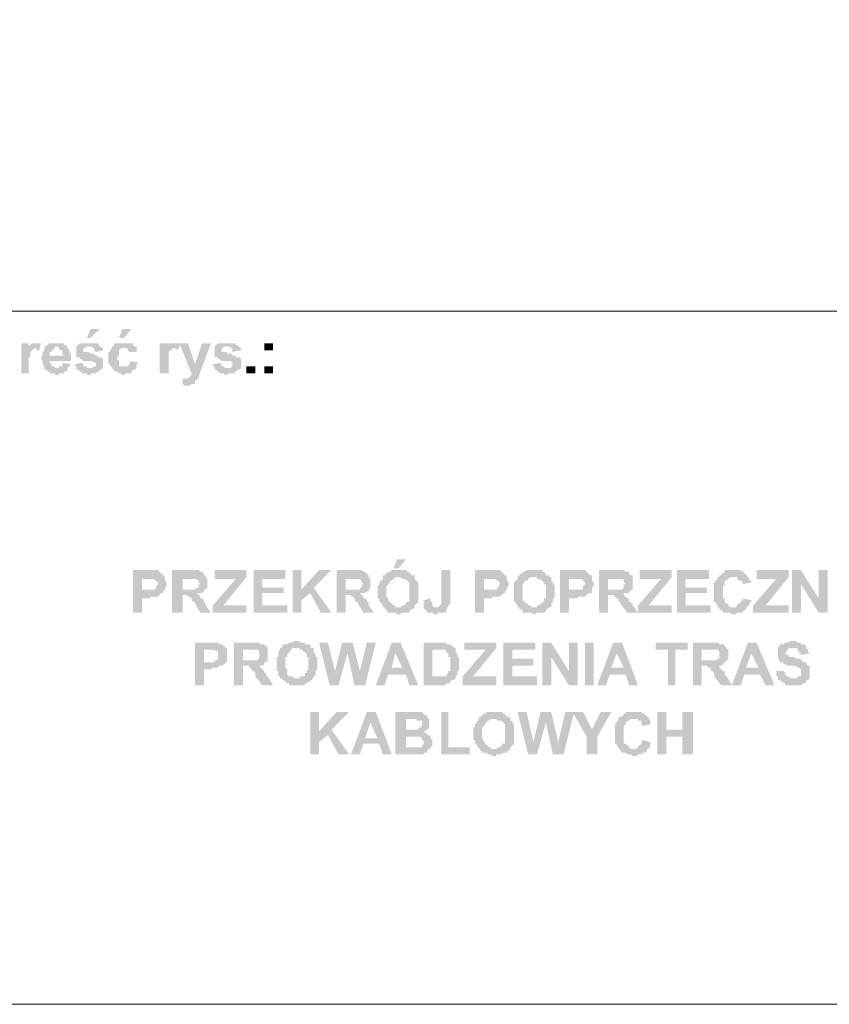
# Model space of a CAD drawing. Header units: inches. Extents: x -5286 to 1958, y -185 to 1019.
# Tile 33 of 62: x -4605 to -4554, y 97 to 159. Entities that reach past the tile are written whole.
import ezdxf

# ---------------------------------------------------------------- set-up
doc = ezdxf.new("R2010")
doc.units = ezdxf.units.IN
doc.header["$MEASUREMENT"] = 0
doc.layers.add('SCHEMAT', color=7, linetype='CONTINUOUS', lineweight=9)

msp = doc.modelspace()

# ---------------------------------------------------------------- hatches: boundary and pattern name
at = {"layer": 'SCHEMAT', "linetype": 'Continuous'}
for points in [[(-4600.275, 139.667), (-4600.83, 139.667), (-4601.052, 139.112), (-4600.83, 139.112)], [(-4598.275, 139.667), (-4598.83, 139.667), (-4599.052, 139.112), (-4598.719, 139.112)], [(-4604.719, 138.778), (-4605.164, 138.778), (-4605.164, 136.889), (-4604.719, 136.889), (-4604.719, 137.889), (-4604.608, 137.889), (-4604.608, 138), (-4604.608, 138.112), (-4604.608, 138.223), (-4604.497, 138.334), (-4604.386, 138.445), (-4604.275, 138.445), (-4604.719, 138.556)], [(-4604.275, 138.778), (-4604.497, 138.778), (-4604.608, 138.667), (-4604.719, 138.556), (-4604.275, 138.445), (-4604.164, 138.334), (-4604.052, 138.334), (-4603.941, 138.778)], [(-4603.052, 138.778), (-4603.386, 138.778), (-4603.497, 138.667), (-4603.608, 138.667), (-4603.608, 138.556), (-4603.719, 138.556), (-4602.83, 138.556), (-4602.83, 138.445), (-4602.719, 138.334), (-4602.608, 138.334), (-4602.608, 138.112), (-4602.497, 138), (-4603.83, 138), (-4603.941, 137.889), (-4603.941, 137.778), (-4603.83, 137.667), (-4603.83, 137.445), (-4603.719, 137.334), (-4603.719, 137.223), (-4603.719, 137.112), (-4603.608, 137.112), (-4603.497, 137), (-4603.386, 137), (-4603.386, 136.889), (-4603.052, 136.889), (-4603.052, 136.778), (-4602.83, 136.778), (-4602.83, 136.889), (-4602.497, 136.889), (-4602.497, 137), (-4602.386, 137), (-4602.275, 137.112), (-4602.275, 137.223), (-4603.052, 137.223), (-4603.052, 137.334), (-4603.164, 137.334), (-4603.275, 137.334), (-4603.275, 137.445), (-4603.386, 137.556), (-4603.386, 137.667), (-4602.052, 137.667), (-4602.052, 138.112), (-4602.164, 138.223), (-4602.164, 138.334), (-4602.275, 138.445), (-4602.275, 138.556), (-4602.386, 138.667), (-4602.497, 138.667), (-4602.497, 138.778), (-4602.608, 138.778), (-4602.941, 138.778)], [(-4603.719, 138.556), (-4603.719, 138.445), (-4603.719, 138.334), (-4603.83, 138.223), (-4603.83, 138), (-4603.386, 138), (-4603.386, 138.223), (-4603.275, 138.223), (-4603.275, 138.334), (-4603.164, 138.334), (-4603.164, 138.445), (-4603.052, 138.445), (-4603.052, 138.556), (-4602.941, 138.556)], [(-4600.941, 138.778), (-4601.386, 138.778), (-4601.497, 138.778), (-4601.608, 138.667), (-4601.719, 138.556), (-4601.719, 138.223), (-4601.719, 138.112), (-4601.719, 138), (-4601.719, 137.889), (-4601.608, 137.889), (-4601.497, 137.889), (-4601.497, 137.778), (-4601.386, 137.778), (-4601.275, 137.667), (-4601.052, 137.667), (-4600.941, 137.667), (-4600.719, 137.667), (-4600.608, 137.556), (-4600.497, 137.556), (-4600.497, 137.334), (-4600.608, 137.334), (-4600.719, 137.223), (-4601.719, 137.223), (-4601.719, 137.112), (-4601.608, 137.112), (-4601.497, 137), (-4601.386, 137), (-4601.386, 136.889), (-4601.052, 136.889), (-4601.052, 136.778), (-4600.83, 136.778), (-4600.83, 136.889), (-4600.497, 136.889), (-4600.386, 137), (-4600.275, 137), (-4600.275, 137.112), (-4600.164, 137.112), (-4600.052, 137.223), (-4600.052, 137.445), (-4600.052, 137.778), (-4600.164, 137.889), (-4600.275, 137.889), (-4600.386, 137.889), (-4600.386, 138), (-4600.497, 138), (-4600.608, 138.112), (-4600.83, 138.112), (-4600.941, 138.223), (-4601.164, 138.223), (-4601.275, 138.223), (-4601.275, 138.445), (-4601.164, 138.445), (-4601.164, 138.556), (-4600.164, 138.556), (-4600.275, 138.556), (-4600.275, 138.667), (-4600.386, 138.778), (-4600.497, 138.778), (-4600.83, 138.778)], [(-4600.164, 138.556), (-4600.941, 138.556), (-4600.719, 138.556), (-4600.719, 138.445), (-4600.608, 138.445), (-4600.608, 138.334), (-4600.497, 138.223), (-4600.052, 138.334), (-4600.052, 138.445)], [(-4599.497, 138.556), (-4599.497, 138.445), (-4599.608, 138.334), (-4599.608, 138.223), (-4599.719, 138.223), (-4599.719, 137.556), (-4599.608, 137.445), (-4599.608, 137.334), (-4599.497, 137.334), (-4599.497, 137.223), (-4599.386, 137.112), (-4599.275, 137), (-4599.164, 137), (-4599.052, 136.889), (-4598.941, 136.889), (-4598.83, 136.778), (-4598.719, 136.778), (-4598.608, 136.889), (-4598.275, 136.889), (-4598.275, 137), (-4598.164, 137.112), (-4598.052, 137.112), (-4597.941, 137.223), (-4597.941, 137.334), (-4598.941, 137.334), (-4599.052, 137.334), (-4599.052, 137.445), (-4599.052, 137.556), (-4599.052, 137.667), (-4599.164, 137.778), (-4599.164, 137.889), (-4599.052, 138), (-4599.052, 138.223), (-4599.052, 138.334), (-4598.941, 138.445), (-4598.83, 138.445), (-4598.719, 138.556)], [(-4598.719, 138.778), (-4599.052, 138.778), (-4599.164, 138.778), (-4599.275, 138.778), (-4599.386, 138.667), (-4599.386, 138.556), (-4599.497, 138.556), (-4598.719, 138.556), (-4598.719, 138.445), (-4598.497, 138.445), (-4598.497, 138.334), (-4598.386, 138.223), (-4597.941, 138.223), (-4597.941, 138.334), (-4597.941, 138.445), (-4597.941, 138.556), (-4598.052, 138.556), (-4598.164, 138.667), (-4598.164, 138.778), (-4598.275, 138.778), (-4598.386, 138.778), (-4598.608, 138.778)], [(-4595.941, 138.778), (-4596.497, 138.778), (-4596.497, 136.889), (-4595.941, 136.889), (-4595.941, 137.889), (-4595.941, 138), (-4595.941, 138.112), (-4595.941, 138.223), (-4595.83, 138.334), (-4595.719, 138.334), (-4595.719, 138.445), (-4595.608, 138.445), (-4595.941, 138.556)], [(-4595.608, 138.778), (-4595.83, 138.778), (-4595.941, 138.667), (-4595.941, 138.556), (-4595.608, 138.445), (-4595.497, 138.445), (-4595.386, 138.334), (-4595.164, 138.778), (-4595.275, 138.778), (-4595.497, 138.778)], [(-4594.719, 138.778), (-4595.275, 138.778), (-4594.497, 136.889), (-4594.497, 136.778), (-4594.608, 136.667), (-4594.719, 136.556), (-4594.83, 136.556), (-4594.164, 136.556), (-4594.052, 136.556), (-4594.052, 136.667), (-4593.941, 137), (-4594.275, 137.445)], [(-4593.275, 138.778), (-4593.83, 138.778), (-4594.275, 137.445), (-4593.941, 137)], [(-4592.275, 138.778), (-4592.83, 138.778), (-4592.941, 138.667), (-4593.052, 138.556), (-4593.052, 138.223), (-4593.052, 138.112), (-4593.052, 138), (-4593.052, 137.889), (-4592.941, 137.889), (-4592.83, 137.889), (-4592.83, 137.778), (-4592.719, 137.778), (-4592.608, 137.667), (-4592.386, 137.667), (-4592.275, 137.667), (-4592.052, 137.667), (-4591.941, 137.556), (-4591.941, 137.334), (-4592.052, 137.223), (-4593.052, 137.223), (-4593.052, 137.112), (-4592.941, 137.112), (-4592.83, 137), (-4592.719, 136.889), (-4592.497, 136.889), (-4592.386, 136.778), (-4592.275, 136.778), (-4592.164, 136.889), (-4591.83, 136.889), (-4591.719, 137), (-4591.608, 137.112), (-4591.497, 137.112), (-4591.386, 137.223), (-4591.386, 137.445), (-4591.386, 137.778), (-4591.497, 137.889), (-4591.608, 137.889), (-4591.719, 137.889), (-4591.719, 138), (-4591.941, 138), (-4591.941, 138.112), (-4592.275, 138.112), (-4592.275, 138.223), (-4592.497, 138.223), (-4592.608, 138.223), (-4592.608, 138.445), (-4592.497, 138.445), (-4592.497, 138.556), (-4591.497, 138.556), (-4591.608, 138.556), (-4591.608, 138.667), (-4591.719, 138.667), (-4591.719, 138.778), (-4591.83, 138.778)], [(-4591.497, 138.556), (-4592.275, 138.556), (-4592.052, 138.556), (-4592.052, 138.445), (-4591.941, 138.445), (-4591.941, 138.334), (-4591.941, 138.223), (-4591.386, 138.334), (-4591.386, 138.445)], [(-4589.386, 138.334), (-4589.386, 138.778), (-4589.941, 138.778), (-4589.941, 138.334)], [(-4598.386, 137.667), (-4598.386, 137.445), (-4598.497, 137.334), (-4598.719, 137.334), (-4597.941, 137.334), (-4597.941, 137.445), (-4597.83, 137.556)], [(-4602.608, 137.556), (-4602.608, 137.334), (-4602.719, 137.334), (-4602.83, 137.334), (-4602.83, 137.223), (-4602.941, 137.223), (-4602.275, 137.223), (-4602.164, 137.334), (-4602.052, 137.445)], [(-4601.386, 137.556), (-4601.83, 137.445), (-4601.83, 137.334), (-4601.719, 137.334), (-4601.719, 137.223), (-4600.83, 137.223), (-4601.052, 137.223), (-4601.052, 137.334), (-4601.164, 137.334), (-4601.275, 137.334), (-4601.275, 137.445)], [(-4592.719, 137.556), (-4593.164, 137.445), (-4593.164, 137.334), (-4593.052, 137.334), (-4593.052, 137.223), (-4592.275, 137.223), (-4592.386, 137.223), (-4592.497, 137.334), (-4592.608, 137.334), (-4592.608, 137.445)], [(-4590.497, 136.889), (-4590.497, 137.334), (-4591.052, 137.334), (-4591.052, 136.889)], [(-4589.386, 136.889), (-4589.386, 137.334), (-4589.941, 137.334), (-4589.941, 136.889)], [(-4595.052, 136.556), (-4595.052, 136.223), (-4594.941, 136.112), (-4594.608, 136.112), (-4594.497, 136.223), (-4594.386, 136.223), (-4594.275, 136.223), (-4594.275, 136.334), (-4594.275, 136.445), (-4594.164, 136.445), (-4594.164, 136.556)], [(-4581.052, 125.223), (-4581.608, 125.223), (-4581.83, 124.667), (-4581.497, 124.667)], [(-4597.275, 124.556), (-4598.164, 124.556), (-4598.164, 121.889), (-4597.608, 121.889), (-4597.608, 122.778), (-4597.052, 122.778), (-4597.052, 122.889), (-4596.608, 122.889), (-4596.497, 123), (-4596.386, 123.112), (-4596.275, 123.112), (-4596.275, 123.223), (-4596.164, 123.334), (-4597.608, 123.334), (-4597.608, 124), (-4597.386, 124), (-4596.164, 124.112), (-4596.275, 124.223), (-4596.386, 124.334), (-4596.497, 124.445), (-4596.608, 124.556), (-4597.164, 124.556)], [(-4596.164, 124.112), (-4597.386, 124), (-4596.83, 124), (-4596.83, 123.889), (-4596.719, 123.889), (-4596.608, 123.778), (-4596.608, 123.667), (-4596.719, 123.556), (-4596.719, 123.445), (-4596.83, 123.334), (-4597.608, 123.334), (-4596.164, 123.334), (-4596.164, 123.445), (-4596.052, 123.556), (-4596.052, 123.667), (-4596.052, 123.778), (-4596.164, 123.889), (-4596.164, 124)], [(-4594.497, 124.556), (-4595.719, 124.556), (-4595.719, 121.889), (-4595.052, 121.889), (-4595.052, 123), (-4594.052, 123), (-4594.164, 123.112), (-4593.941, 123.112), (-4593.83, 123.112), (-4593.719, 123.223), (-4593.719, 123.334), (-4593.608, 123.334), (-4595.052, 123.334), (-4595.052, 124), (-4594.719, 124), (-4593.608, 124.112), (-4593.608, 124.223), (-4593.719, 124.223), (-4593.719, 124.334), (-4593.83, 124.445), (-4593.941, 124.445), (-4594.052, 124.556), (-4594.386, 124.556)], [(-4593.608, 124.112), (-4594.719, 124), (-4594.164, 124), (-4594.052, 123.889), (-4594.052, 123.778), (-4593.941, 123.667), (-4594.052, 123.667), (-4594.052, 123.445), (-4594.164, 123.445), (-4594.275, 123.334), (-4595.052, 123.334), (-4593.608, 123.334), (-4593.497, 123.445), (-4593.497, 123.778), (-4593.497, 124)], [(-4591.052, 124.556), (-4593.052, 124.556), (-4593.052, 124), (-4591.719, 124), (-4593.164, 122.334), (-4593.164, 121.889), (-4591.052, 121.889), (-4591.052, 122.334), (-4592.497, 122.334), (-4591.052, 124.112)], [(-4588.608, 124.556), (-4590.608, 124.556), (-4590.608, 121.889), (-4588.497, 121.889), (-4588.497, 122.334), (-4590.052, 122.334), (-4590.052, 123.112), (-4588.719, 123.112), (-4588.719, 123.445), (-4590.052, 123.445), (-4590.052, 124), (-4588.608, 124)], [(-4587.608, 124.556), (-4588.164, 124.556), (-4588.164, 121.889), (-4587.608, 121.889), (-4587.608, 122.667), (-4587.052, 123.112), (-4587.608, 123.334)], [(-4585.719, 124.556), (-4586.497, 124.556), (-4587.608, 123.334), (-4587.052, 123.112), (-4586.386, 121.889), (-4585.719, 121.889), (-4586.83, 123.445)], [(-4584.275, 124.556), (-4585.386, 124.556), (-4585.386, 121.889), (-4584.83, 121.889), (-4584.83, 123), (-4583.83, 123), (-4583.941, 123.112), (-4583.719, 123.112), (-4583.608, 123.112), (-4583.497, 123.223), (-4583.386, 123.223), (-4583.386, 123.334), (-4584.83, 123.334), (-4584.83, 124), (-4584.497, 124), (-4583.386, 124.112), (-4583.386, 124.223), (-4583.497, 124.334), (-4583.608, 124.445), (-4583.719, 124.445), (-4583.83, 124.556), (-4584.164, 124.556)], [(-4583.386, 124.112), (-4584.497, 124), (-4583.941, 124), (-4583.83, 123.889), (-4583.83, 123.778), (-4583.719, 123.667), (-4583.83, 123.667), (-4583.83, 123.445), (-4583.941, 123.445), (-4583.941, 123.334), (-4584.83, 123.334), (-4583.386, 123.334), (-4583.275, 123.445), (-4583.275, 123.778), (-4583.275, 124)], [(-4582.497, 124.112), (-4582.497, 124), (-4582.608, 123.889), (-4582.719, 123.778), (-4582.719, 123.667), (-4582.83, 123.556), (-4582.83, 122.778), (-4582.719, 122.778), (-4582.719, 122.556), (-4582.608, 122.556), (-4582.608, 122.445), (-4582.497, 122.334), (-4582.497, 122.223), (-4582.386, 122.223), (-4582.386, 122.112), (-4582.275, 122.112), (-4582.275, 122), (-4582.164, 121.889), (-4581.941, 121.889), (-4581.719, 121.889), (-4581.608, 121.778), (-4581.386, 121.778), (-4581.386, 121.889), (-4581.052, 121.889), (-4580.941, 121.889), (-4580.83, 121.889), (-4580.83, 122), (-4580.719, 122), (-4580.719, 122.112), (-4580.608, 122.112), (-4580.497, 122.223), (-4581.719, 122.223), (-4581.719, 122.334), (-4581.83, 122.334), (-4581.941, 122.445), (-4582.052, 122.556), (-4582.164, 122.667), (-4582.164, 122.778), (-4582.275, 122.889), (-4582.275, 123.223), (-4582.275, 123.556), (-4582.164, 123.667), (-4582.052, 123.778), (-4582.052, 123.889), (-4581.941, 123.889), (-4581.83, 124), (-4581.719, 124.112), (-4581.497, 124.112)], [(-4581.497, 124.556), (-4581.719, 124.556), (-4581.941, 124.556), (-4582.052, 124.445), (-4582.164, 124.445), (-4582.275, 124.334), (-4582.386, 124.223), (-4582.497, 124.223), (-4582.497, 124.112), (-4581.386, 124.112), (-4581.275, 124), (-4581.052, 124), (-4581.052, 123.889), (-4580.941, 123.889), (-4580.83, 123.778), (-4580.83, 123.667), (-4580.83, 122.778), (-4580.83, 122.556), (-4580.941, 122.556), (-4581.052, 122.556), (-4581.052, 122.445), (-4581.164, 122.334), (-4581.275, 122.334), (-4581.386, 122.223), (-4581.497, 122.223), (-4580.497, 122.223), (-4580.497, 122.334), (-4580.386, 122.445), (-4580.275, 122.556), (-4580.275, 122.778), (-4580.275, 123.667), (-4580.275, 123.778), (-4580.386, 123.889), (-4580.497, 124), (-4580.497, 124.112), (-4580.497, 124.223), (-4580.608, 124.223), (-4580.719, 124.223), (-4580.719, 124.334), (-4580.83, 124.334), (-4580.83, 124.445), (-4580.941, 124.445), (-4581.052, 124.556), (-4581.275, 124.556), (-4581.386, 124.556)], [(-4578.275, 124.556), (-4578.83, 124.556), (-4578.83, 122.556), (-4578.83, 122.445), (-4578.941, 122.334), (-4579.052, 122.223), (-4579.164, 122.223), (-4578.386, 122.223), (-4578.386, 122.334), (-4578.275, 122.445), (-4578.275, 122.778)], [(-4575.83, 124.556), (-4576.719, 124.556), (-4576.719, 121.889), (-4576.164, 121.889), (-4576.164, 122.778), (-4575.719, 122.778), (-4575.608, 122.889), (-4575.164, 122.889), (-4575.052, 123), (-4574.941, 123.112), (-4574.83, 123.112), (-4574.83, 123.223), (-4574.719, 123.334), (-4576.164, 123.334), (-4576.164, 124), (-4575.941, 124), (-4574.719, 124.112), (-4574.83, 124.223), (-4574.941, 124.334), (-4575.052, 124.445), (-4575.164, 124.556), (-4575.719, 124.556)], [(-4574.719, 124.112), (-4575.941, 124), (-4575.386, 124), (-4575.386, 123.889), (-4575.275, 123.889), (-4575.164, 123.778), (-4575.164, 123.667), (-4575.275, 123.556), (-4575.275, 123.445), (-4575.386, 123.334), (-4576.164, 123.334), (-4574.719, 123.334), (-4574.719, 123.445), (-4574.608, 123.556), (-4574.608, 123.667), (-4574.608, 123.778), (-4574.719, 123.889), (-4574.719, 124)], [(-4574.052, 124.112), (-4574.052, 124), (-4574.164, 123.889), (-4574.275, 123.778), (-4574.275, 123.667), (-4574.275, 123.556), (-4574.275, 122.778), (-4574.275, 122.556), (-4574.164, 122.556), (-4574.164, 122.445), (-4574.052, 122.334), (-4574.052, 122.223), (-4573.941, 122.223), (-4573.941, 122.112), (-4573.83, 122.112), (-4573.719, 122), (-4573.719, 121.889), (-4573.497, 121.889), (-4573.164, 121.889), (-4573.052, 121.778), (-4572.941, 121.778), (-4572.83, 121.889), (-4572.497, 121.889), (-4572.386, 121.889), (-4572.275, 122), (-4572.275, 122.112), (-4572.164, 122.112), (-4572.052, 122.223), (-4573.164, 122.223), (-4573.275, 122.334), (-4573.386, 122.334), (-4573.386, 122.445), (-4573.497, 122.445), (-4573.608, 122.556), (-4573.719, 122.667), (-4573.719, 122.778), (-4573.719, 122.889), (-4573.719, 123.223), (-4573.719, 123.556), (-4573.719, 123.667), (-4573.608, 123.778), (-4573.608, 123.889), (-4573.497, 123.889), (-4573.386, 123.889), (-4573.386, 124), (-4573.275, 124.112), (-4573.052, 124.112)], [(-4573.052, 124.556), (-4573.164, 124.556), (-4573.275, 124.556), (-4573.497, 124.556), (-4573.608, 124.445), (-4573.719, 124.445), (-4573.719, 124.334), (-4573.83, 124.334), (-4573.941, 124.223), (-4574.052, 124.112), (-4572.83, 124.112), (-4572.83, 124), (-4572.608, 124), (-4572.608, 123.889), (-4572.497, 123.889), (-4572.386, 123.778), (-4572.386, 123.667), (-4572.275, 123.667), (-4572.275, 122.778), (-4572.386, 122.778), (-4572.386, 122.556), (-4572.497, 122.556), (-4572.497, 122.445), (-4572.608, 122.445), (-4572.719, 122.334), (-4572.83, 122.334), (-4572.83, 122.223), (-4573.052, 122.223), (-4571.941, 122.223), (-4571.941, 122.334), (-4571.941, 122.445), (-4571.83, 122.556), (-4571.83, 122.778), (-4571.719, 122.778), (-4571.719, 123.667), (-4571.83, 123.667), (-4571.83, 123.778), (-4571.941, 123.889), (-4571.941, 124), (-4571.941, 124.112), (-4572.052, 124.112), (-4572.052, 124.223), (-4572.164, 124.223), (-4572.275, 124.223), (-4572.275, 124.334), (-4572.386, 124.445), (-4572.497, 124.445), (-4572.497, 124.556), (-4572.83, 124.556), (-4572.941, 124.556)], [(-4570.497, 124.556), (-4571.386, 124.556), (-4571.386, 121.889), (-4570.83, 121.889), (-4570.83, 122.778), (-4570.275, 122.778), (-4570.275, 122.889), (-4569.83, 122.889), (-4569.719, 123), (-4569.608, 123.112), (-4569.497, 123.112), (-4569.386, 123.112), (-4569.386, 123.223), (-4569.386, 123.334), (-4570.83, 123.334), (-4570.83, 124), (-4570.497, 124), (-4569.386, 124.112), (-4569.386, 124.223), (-4569.497, 124.223), (-4569.608, 124.334), (-4569.719, 124.445), (-4569.83, 124.556), (-4570.386, 124.556)], [(-4569.386, 124.112), (-4570.497, 124), (-4570.052, 124), (-4569.941, 123.889), (-4569.83, 123.778), (-4569.83, 123.667), (-4569.941, 123.556), (-4569.941, 123.445), (-4569.941, 123.334), (-4570.052, 123.334), (-4570.83, 123.334), (-4569.386, 123.334), (-4569.386, 123.445), (-4569.275, 123.556), (-4569.275, 123.667), (-4569.275, 123.778), (-4569.386, 123.889), (-4569.386, 124)], [(-4567.83, 124.556), (-4568.941, 124.556), (-4568.941, 121.889), (-4568.386, 121.889), (-4568.386, 123), (-4567.386, 123), (-4567.386, 123.112), (-4567.164, 123.112), (-4567.052, 123.112), (-4567.052, 123.223), (-4566.941, 123.223), (-4566.941, 123.334), (-4566.83, 123.334), (-4568.386, 123.334), (-4568.386, 124), (-4567.941, 124), (-4566.83, 124.112), (-4566.83, 124.223), (-4566.941, 124.223), (-4567.052, 124.334), (-4567.052, 124.445), (-4567.275, 124.445), (-4567.386, 124.556), (-4567.719, 124.556)], [(-4566.83, 124.112), (-4567.941, 124), (-4567.386, 124), (-4567.386, 123.889), (-4567.386, 123.778), (-4567.275, 123.667), (-4567.386, 123.667), (-4567.386, 123.445), (-4567.497, 123.334), (-4568.386, 123.334), (-4566.83, 123.334), (-4566.83, 123.445), (-4566.83, 123.778), (-4566.83, 124)], [(-4564.386, 124.556), (-4566.386, 124.556), (-4566.386, 124), (-4565.052, 124), (-4566.497, 122.334), (-4566.497, 121.889), (-4564.386, 121.889), (-4564.386, 122.334), (-4565.83, 122.334), (-4564.386, 124.112)], [(-4562.052, 124.556), (-4564.052, 124.556), (-4564.052, 121.889), (-4561.941, 121.889), (-4561.941, 122.334), (-4563.497, 122.334), (-4563.497, 123.112), (-4562.164, 123.112), (-4562.164, 123.445), (-4563.497, 123.445), (-4563.497, 124), (-4562.052, 124)], [(-4560.497, 124.556), (-4560.608, 124.556), (-4560.719, 124.556), (-4561.052, 124.556), (-4561.052, 124.445), (-4561.164, 124.334), (-4561.275, 124.334), (-4561.275, 124.223), (-4561.386, 124.223), (-4561.386, 124.112), (-4561.497, 124.112), (-4561.497, 124), (-4561.608, 123.889), (-4561.719, 123.778), (-4561.719, 123.556), (-4561.719, 123.445), (-4561.719, 122.778), (-4561.719, 122.556), (-4561.608, 122.556), (-4561.608, 122.445), (-4561.497, 122.334), (-4561.497, 122.223), (-4561.386, 122.223), (-4561.386, 122.112), (-4561.275, 122), (-4561.164, 122), (-4561.164, 121.889), (-4561.052, 121.889), (-4560.941, 121.889), (-4560.719, 121.889), (-4560.608, 121.778), (-4560.386, 121.778), (-4560.275, 121.889), (-4560.052, 121.889), (-4559.941, 121.889), (-4559.941, 122), (-4559.83, 122), (-4559.719, 122.112), (-4559.719, 122.223), (-4559.608, 122.223), (-4560.719, 122.223), (-4560.83, 122.334), (-4560.83, 122.445), (-4560.941, 122.445), (-4561.052, 122.556), (-4561.052, 122.778), (-4561.164, 122.778), (-4561.164, 123.556), (-4561.052, 123.667), (-4561.052, 123.778), (-4561.052, 123.889), (-4560.941, 123.889), (-4560.83, 124), (-4560.719, 124.112), (-4559.608, 124.112), (-4559.608, 124.223), (-4559.719, 124.223), (-4559.719, 124.334), (-4559.83, 124.334), (-4559.83, 124.445), (-4559.941, 124.445), (-4560.052, 124.556), (-4560.275, 124.556), (-4560.386, 124.556)], [(-4559.608, 124.112), (-4560.497, 124.112), (-4560.275, 124.112), (-4560.275, 124), (-4560.164, 123.889), (-4560.052, 123.889), (-4559.941, 123.778), (-4559.941, 123.667), (-4559.386, 123.778), (-4559.386, 123.889), (-4559.497, 123.889), (-4559.497, 124)], [(-4557.052, 124.556), (-4559.052, 124.556), (-4559.052, 124), (-4557.83, 124), (-4559.275, 122.334), (-4559.275, 121.889), (-4557.052, 121.889), (-4557.052, 122.334), (-4558.497, 122.334), (-4557.052, 124.112)], [(-4556.275, 124.556), (-4556.83, 124.556), (-4556.83, 121.889), (-4556.275, 121.889), (-4556.275, 123.667)], [(-4556.275, 124.556), (-4556.275, 123.667), (-4555.164, 121.889), (-4555.164, 122.778)], [(-4554.608, 124.556), (-4555.164, 124.556), (-4555.164, 121.889), (-4554.608, 121.889)], [(-4594.052, 123), (-4595.052, 123), (-4594.83, 123), (-4594.719, 122.889), (-4594.608, 122.889), (-4594.497, 122.778), (-4594.497, 122.667), (-4594.386, 122.556), (-4594.275, 122.556), (-4594.275, 122.445), (-4593.941, 121.889), (-4593.275, 121.889), (-4593.608, 122.334), (-4593.608, 122.445), (-4593.719, 122.556), (-4593.719, 122.667), (-4593.83, 122.778), (-4593.941, 122.778), (-4593.941, 122.889)], [(-4583.83, 123), (-4584.83, 123), (-4584.497, 123), (-4584.497, 122.889), (-4584.386, 122.889), (-4584.275, 122.778), (-4584.275, 122.667), (-4584.164, 122.556), (-4584.052, 122.556), (-4584.052, 122.445), (-4583.719, 121.889), (-4583.052, 121.889), (-4583.386, 122.334), (-4583.386, 122.445), (-4583.386, 122.556), (-4583.497, 122.556), (-4583.497, 122.667), (-4583.608, 122.778), (-4583.719, 122.778), (-4583.719, 122.889)], [(-4567.386, 123), (-4568.275, 123), (-4568.052, 123), (-4567.941, 122.889), (-4567.83, 122.778), (-4567.719, 122.778), (-4567.719, 122.667), (-4567.719, 122.556), (-4567.608, 122.556), (-4567.608, 122.445), (-4567.164, 121.889), (-4566.497, 121.889), (-4566.83, 122.334), (-4566.83, 122.445), (-4566.941, 122.556), (-4567.052, 122.556), (-4567.052, 122.667), (-4567.052, 122.778), (-4567.164, 122.778), (-4567.275, 122.889)], [(-4579.497, 122.778), (-4579.941, 122.667), (-4579.941, 122.334), (-4579.941, 122.223), (-4579.941, 122.112), (-4579.83, 122.112), (-4579.83, 122), (-4579.719, 122), (-4579.719, 121.889), (-4579.608, 121.889), (-4579.386, 121.889), (-4579.275, 121.778), (-4579.052, 121.778), (-4579.052, 121.889), (-4578.83, 121.889), (-4578.719, 121.889), (-4578.608, 121.889), (-4578.497, 122), (-4578.497, 122.112), (-4578.497, 122.223), (-4578.386, 122.223), (-4579.275, 122.223), (-4579.386, 122.334), (-4579.386, 122.445), (-4579.386, 122.556), (-4579.497, 122.556), (-4579.497, 122.667)], [(-4559.941, 122.778), (-4559.941, 122.667), (-4560.052, 122.556), (-4560.164, 122.445), (-4560.275, 122.445), (-4560.275, 122.334), (-4560.386, 122.223), (-4560.497, 122.223), (-4559.608, 122.223), (-4559.608, 122.334), (-4559.497, 122.334), (-4559.497, 122.556), (-4559.386, 122.556), (-4559.386, 122.667)], [(-4593.386, 120), (-4594.275, 120), (-4594.275, 117.334), (-4593.719, 117.334), (-4593.719, 118.334), (-4593.275, 118.334), (-4593.164, 118.445), (-4592.83, 118.445), (-4592.719, 118.556), (-4592.608, 118.556), (-4592.497, 118.556), (-4592.497, 118.667), (-4592.386, 118.667), (-4592.386, 118.778), (-4592.275, 118.778), (-4593.719, 118.778), (-4593.719, 119.556), (-4593.497, 119.556), (-4592.275, 119.667), (-4592.386, 119.667), (-4592.386, 119.778), (-4592.497, 119.778), (-4592.497, 119.889), (-4592.608, 119.889), (-4592.719, 119.889), (-4592.83, 120)], [(-4590.719, 120), (-4591.83, 120), (-4591.83, 117.334), (-4591.275, 117.334), (-4591.275, 118.556), (-4590.275, 118.556), (-4590.052, 118.556), (-4589.941, 118.667), (-4589.941, 118.778), (-4589.83, 118.778), (-4589.719, 118.889), (-4591.275, 118.889), (-4591.275, 119.556), (-4590.83, 119.556), (-4589.719, 119.667), (-4589.83, 119.778), (-4589.941, 119.889), (-4590.164, 119.889), (-4590.275, 120), (-4590.497, 120)], [(-4587.941, 120.112), (-4588.052, 120.112), (-4588.164, 120), (-4588.386, 120), (-4588.497, 119.889), (-4588.608, 119.889), (-4588.719, 119.889), (-4588.83, 119.778), (-4588.83, 119.667), (-4588.941, 119.667), (-4587.719, 119.667), (-4587.719, 119.556), (-4587.497, 119.556), (-4587.497, 119.445), (-4587.386, 119.445), (-4587.386, 119.334), (-4587.275, 119.334), (-4587.275, 119.112), (-4587.164, 119.112), (-4587.164, 118.334), (-4587.275, 118.223), (-4587.275, 118.112), (-4587.386, 118.112), (-4587.386, 118), (-4587.386, 117.889), (-4587.497, 117.889), (-4587.608, 117.889), (-4587.719, 117.889), (-4587.719, 117.778), (-4587.941, 117.778), (-4586.83, 117.778), (-4586.83, 117.889), (-4586.719, 118), (-4586.719, 118.223), (-4586.608, 118.334), (-4586.608, 119.112), (-4586.719, 119.112), (-4586.719, 119.334), (-4586.83, 119.334), (-4586.83, 119.445), (-4586.83, 119.556), (-4586.83, 119.667), (-4586.941, 119.667), (-4587.052, 119.667), (-4587.052, 119.778), (-4587.052, 119.889), (-4587.164, 119.889), (-4587.275, 119.889), (-4587.386, 119.889), (-4587.386, 120), (-4587.719, 120), (-4587.719, 120.112), (-4587.83, 120.112)], [(-4585.941, 120), (-4586.497, 120), (-4585.83, 117.334), (-4585.497, 118.223)], [(-4584.386, 120), (-4585.052, 120), (-4585.497, 118.223), (-4585.83, 117.334), (-4585.275, 117.334), (-4584.719, 119.334)], [(-4584.386, 120), (-4584.719, 119.334), (-4584.275, 117.334), (-4583.941, 118.223)], [(-4582.941, 120), (-4583.497, 120), (-4583.941, 118.223), (-4584.275, 117.334), (-4583.608, 117.334)], [(-4581.386, 120), (-4581.941, 120), (-4582.941, 117.334), (-4582.386, 117.334), (-4582.164, 118), (-4581.052, 118), (-4581.941, 118.445), (-4581.719, 119.334)], [(-4581.386, 120), (-4581.719, 119.334), (-4581.275, 118.445), (-4581.941, 118.445), (-4581.052, 118), (-4580.83, 117.334), (-4580.275, 117.334)], [(-4578.941, 120), (-4579.941, 120), (-4579.941, 117.334), (-4578.608, 117.334), (-4578.497, 117.445), (-4578.275, 117.445), (-4578.275, 117.556), (-4578.164, 117.667), (-4578.052, 117.667), (-4577.941, 117.778), (-4579.386, 117.889), (-4579.386, 119.556), (-4579.164, 119.556), (-4577.941, 119.667), (-4578.052, 119.667), (-4578.052, 119.778), (-4578.164, 119.778), (-4578.275, 119.889), (-4578.497, 119.889), (-4578.497, 120), (-4578.83, 120)], [(-4575.386, 120), (-4577.386, 120), (-4577.386, 119.556), (-4576.052, 119.556), (-4577.497, 117.889), (-4577.497, 117.334), (-4575.386, 117.334), (-4575.386, 117.889), (-4576.83, 117.889), (-4575.386, 119.667)], [(-4572.941, 120), (-4574.941, 120), (-4574.941, 117.334), (-4572.83, 117.334), (-4572.83, 117.889), (-4574.386, 117.889), (-4574.386, 118.556), (-4573.052, 118.556), (-4573.052, 119), (-4574.386, 119), (-4574.386, 119.556), (-4572.941, 119.556)], [(-4571.941, 120), (-4572.497, 120), (-4572.497, 117.334), (-4571.941, 117.334), (-4571.941, 119.112)], [(-4571.941, 120), (-4571.941, 119.112), (-4570.83, 117.334), (-4570.83, 118.223)], [(-4570.275, 120), (-4570.83, 120), (-4570.83, 117.334), (-4570.275, 117.334)], [(-4569.275, 117.334), (-4569.275, 120), (-4569.83, 120), (-4569.83, 117.334)], [(-4567.497, 120), (-4568.052, 120), (-4569.052, 117.334), (-4568.497, 117.334), (-4568.275, 118), (-4567.275, 118), (-4568.164, 118.445), (-4567.83, 119.334)], [(-4567.497, 120), (-4567.83, 119.334), (-4567.386, 118.445), (-4568.164, 118.445), (-4567.275, 118), (-4567.052, 117.334), (-4566.497, 117.334)], [(-4563.386, 120), (-4565.386, 120), (-4565.386, 119.556), (-4564.608, 119.556), (-4564.608, 117.334), (-4564.164, 117.334), (-4564.164, 119.556), (-4563.386, 119.556)], [(-4561.941, 120), (-4563.052, 120), (-4563.052, 117.334), (-4562.497, 117.334), (-4562.497, 118.556), (-4561.386, 118.556), (-4561.497, 118.556), (-4561.275, 118.556), (-4561.164, 118.667), (-4561.052, 118.778), (-4560.941, 118.889), (-4562.497, 118.889), (-4562.497, 119.556), (-4562.052, 119.556), (-4560.941, 119.667), (-4561.052, 119.778), (-4561.052, 119.889), (-4561.164, 119.889), (-4561.386, 119.889), (-4561.386, 120), (-4561.719, 120)], [(-4559.052, 120), (-4559.608, 120), (-4560.608, 117.334), (-4560.052, 117.334), (-4559.83, 118), (-4558.83, 118), (-4559.719, 118.445), (-4559.386, 119.334)], [(-4559.052, 120), (-4559.386, 119.334), (-4558.941, 118.445), (-4559.719, 118.445), (-4558.83, 118), (-4558.497, 117.334), (-4557.941, 117.334)], [(-4556.83, 120.112), (-4556.941, 120.112), (-4557.052, 120), (-4557.275, 120), (-4557.386, 119.889), (-4557.497, 119.889), (-4557.608, 119.889), (-4557.608, 119.778), (-4557.719, 119.667), (-4557.719, 119.556), (-4557.719, 119.334), (-4557.719, 119.112), (-4557.719, 119), (-4557.608, 118.889), (-4557.608, 118.778), (-4557.497, 118.778), (-4557.386, 118.778), (-4557.386, 118.667), (-4557.275, 118.667), (-4557.164, 118.556), (-4557.052, 118.556), (-4556.941, 118.556), (-4556.608, 118.556), (-4556.497, 118.445), (-4556.386, 118.445), (-4556.275, 118.334), (-4556.275, 118.223), (-4556.275, 118.112), (-4556.275, 118), (-4556.275, 117.889), (-4556.386, 117.889), (-4556.497, 117.889), (-4556.497, 117.778), (-4557.719, 117.778), (-4557.719, 117.667), (-4557.608, 117.667), (-4557.497, 117.556), (-4557.386, 117.556), (-4557.386, 117.445), (-4557.275, 117.445), (-4557.275, 117.334), (-4556.941, 117.334), (-4556.83, 117.334), (-4556.608, 117.334), (-4556.497, 117.334), (-4556.275, 117.334), (-4556.164, 117.445), (-4556.052, 117.445), (-4555.941, 117.556), (-4555.941, 117.667), (-4555.83, 117.667), (-4555.719, 117.778), (-4555.719, 118), (-4555.719, 118.112), (-4555.719, 118.223), (-4555.719, 118.334), (-4555.719, 118.445), (-4555.719, 118.556), (-4555.83, 118.556), (-4555.941, 118.667), (-4555.941, 118.778), (-4556.052, 118.778), (-4556.164, 118.778), (-4556.164, 118.889), (-4556.275, 118.889), (-4556.275, 119), (-4556.497, 119), (-4556.719, 119.112), (-4556.83, 119.112), (-4556.941, 119.112), (-4557.052, 119.112), (-4557.052, 119.223), (-4557.164, 119.223), (-4557.275, 119.334), (-4557.164, 119.445), (-4557.164, 119.556), (-4557.052, 119.556), (-4557.052, 119.667), (-4555.941, 119.667), (-4555.941, 119.778), (-4556.052, 119.889), (-4556.164, 119.889), (-4556.275, 119.889), (-4556.275, 120), (-4556.497, 120), (-4556.608, 120.112), (-4556.719, 120.112)], [(-4592.275, 119.667), (-4593.497, 119.556), (-4593.052, 119.556), (-4592.941, 119.445), (-4592.83, 119.445), (-4592.83, 119.334), (-4592.83, 119.112), (-4592.83, 119), (-4592.941, 118.889), (-4593.052, 118.889), (-4593.052, 118.778), (-4593.719, 118.778), (-4592.275, 118.778), (-4592.275, 119), (-4592.275, 119.112), (-4592.275, 119.223), (-4592.275, 119.334), (-4592.275, 119.556)], [(-4589.719, 119.667), (-4590.83, 119.556), (-4590.275, 119.556), (-4590.275, 119.445), (-4590.275, 119.334), (-4590.164, 119.223), (-4590.275, 119.223), (-4590.275, 119), (-4590.386, 118.889), (-4591.275, 118.889), (-4589.719, 118.889), (-4589.719, 119), (-4589.719, 119.334), (-4589.719, 119.556)], [(-4588.941, 119.667), (-4588.941, 119.556), (-4589.052, 119.445), (-4589.052, 119.334), (-4589.052, 119.112), (-4589.164, 119.112), (-4589.164, 118.223), (-4589.052, 118.223), (-4589.052, 118.112), (-4589.052, 118), (-4589.052, 117.889), (-4588.941, 117.889), (-4588.941, 117.778), (-4588.83, 117.778), (-4588.83, 117.667), (-4588.719, 117.667), (-4588.608, 117.556), (-4588.497, 117.445), (-4588.386, 117.445), (-4588.386, 117.334), (-4588.052, 117.334), (-4587.941, 117.334), (-4587.83, 117.334), (-4587.719, 117.334), (-4587.386, 117.334), (-4587.386, 117.445), (-4587.275, 117.445), (-4587.164, 117.556), (-4587.052, 117.556), (-4587.052, 117.667), (-4586.941, 117.667), (-4586.941, 117.778), (-4588.052, 117.778), (-4588.164, 117.889), (-4588.275, 117.889), (-4588.386, 117.889), (-4588.497, 118), (-4588.497, 118.112), (-4588.497, 118.223), (-4588.497, 118.334), (-4588.608, 118.445), (-4588.608, 118.778), (-4588.608, 119.112), (-4588.497, 119.112), (-4588.497, 119.223), (-4588.497, 119.334), (-4588.386, 119.334), (-4588.386, 119.445), (-4588.275, 119.445), (-4588.275, 119.556), (-4588.164, 119.667), (-4587.941, 119.667)], [(-4577.941, 119.667), (-4579.164, 119.556), (-4578.608, 119.556), (-4578.497, 119.445), (-4578.497, 119.334), (-4578.386, 119.334), (-4578.386, 119.112), (-4578.275, 119.112), (-4578.275, 118.223), (-4578.386, 118.223), (-4578.386, 118.112), (-4578.497, 118), (-4578.497, 117.889), (-4578.608, 117.889), (-4579.386, 117.889), (-4577.941, 117.778), (-4577.941, 117.889), (-4577.83, 118), (-4577.83, 118.223), (-4577.719, 118.223), (-4577.719, 119.112), (-4577.83, 119.112), (-4577.83, 119.334), (-4577.941, 119.445), (-4577.941, 119.556)], [(-4560.941, 119.667), (-4562.052, 119.556), (-4561.497, 119.556), (-4561.386, 119.445), (-4561.386, 119.334), (-4561.386, 119.223), (-4561.386, 119), (-4561.497, 119), (-4561.608, 118.889), (-4562.497, 118.889), (-4560.941, 118.889), (-4560.83, 119), (-4560.83, 119.334), (-4560.83, 119.556)], [(-4555.941, 119.667), (-4556.83, 119.667), (-4556.497, 119.667), (-4556.497, 119.556), (-4556.386, 119.445), (-4556.386, 119.334), (-4556.275, 119.334), (-4556.275, 119.223), (-4555.719, 119.334), (-4555.83, 119.445), (-4555.83, 119.556)], [(-4590.275, 118.556), (-4591.164, 118.556), (-4590.941, 118.556), (-4590.83, 118.445), (-4590.719, 118.334), (-4590.719, 118.223), (-4590.608, 118.223), (-4590.497, 118.112), (-4590.497, 118), (-4590.497, 117.889), (-4590.052, 117.334), (-4589.386, 117.334), (-4589.719, 117.889), (-4589.83, 118), (-4589.83, 118.112), (-4589.941, 118.112), (-4589.941, 118.223), (-4590.052, 118.334), (-4590.164, 118.445)], [(-4561.386, 118.556), (-4562.386, 118.556), (-4562.164, 118.556), (-4562.052, 118.445), (-4561.941, 118.445), (-4561.941, 118.334), (-4561.941, 118.223), (-4561.83, 118.223), (-4561.719, 118.112), (-4561.719, 118), (-4561.719, 117.889), (-4561.275, 117.334), (-4560.608, 117.334), (-4560.941, 117.889), (-4561.052, 118), (-4561.052, 118.112), (-4561.052, 118.223), (-4561.164, 118.223), (-4561.275, 118.334), (-4561.386, 118.445)], [(-4557.386, 118.223), (-4557.83, 118.223), (-4557.83, 117.889), (-4557.719, 117.889), (-4557.719, 117.778), (-4556.83, 117.778), (-4556.941, 117.778), (-4557.052, 117.889), (-4557.164, 117.889), (-4557.275, 118), (-4557.275, 118.112)], [(-4586.497, 115.667), (-4587.052, 115.667), (-4587.052, 113), (-4586.497, 113), (-4586.497, 113.778), (-4585.941, 114.223), (-4586.497, 114.445)], [(-4584.608, 115.667), (-4585.386, 115.667), (-4586.497, 114.445), (-4585.941, 114.223), (-4585.275, 113), (-4584.608, 113), (-4585.719, 114.556)], [(-4582.941, 115.667), (-4583.497, 115.667), (-4584.497, 113), (-4583.941, 113), (-4583.719, 113.667), (-4582.719, 113.667), (-4583.608, 114), (-4583.275, 115)], [(-4582.941, 115.667), (-4583.275, 115), (-4582.83, 114), (-4583.608, 114), (-4582.719, 113.667), (-4582.497, 113), (-4581.941, 113)], [(-4580.497, 115.667), (-4581.719, 115.667), (-4581.719, 113), (-4579.941, 113), (-4579.941, 113.112), (-4579.83, 113.112), (-4579.719, 113.112), (-4579.719, 113.223), (-4579.608, 113.334), (-4579.497, 113.334), (-4581.052, 113.445), (-4581.052, 114.112), (-4580.719, 114.112), (-4579.608, 114.223), (-4579.719, 114.223), (-4579.719, 114.334), (-4579.83, 114.334), (-4579.941, 114.445), (-4579.83, 114.445), (-4579.719, 114.556), (-4581.052, 114.556), (-4581.052, 115.223), (-4579.608, 115.223), (-4579.719, 115.334), (-4579.719, 115.445), (-4579.83, 115.445), (-4579.941, 115.556), (-4580.052, 115.667)], [(-4578.386, 115.667), (-4578.83, 115.667), (-4578.83, 113), (-4577.052, 113), (-4577.052, 113.445), (-4578.386, 113.445)], [(-4575.497, 115.667), (-4575.719, 115.667), (-4575.941, 115.667), (-4576.052, 115.556), (-4576.164, 115.556), (-4576.275, 115.445), (-4576.386, 115.334), (-4576.497, 115.334), (-4576.497, 115.223), (-4575.386, 115.223), (-4575.275, 115.112), (-4575.052, 115.112), (-4574.941, 115), (-4574.83, 114.889), (-4574.83, 114.778), (-4574.83, 113.889), (-4574.83, 113.667), (-4574.941, 113.667), (-4575.052, 113.667), (-4575.052, 113.556), (-4575.164, 113.445), (-4575.275, 113.445), (-4575.386, 113.334), (-4575.497, 113.334), (-4574.497, 113.334), (-4574.497, 113.445), (-4574.386, 113.556), (-4574.275, 113.667), (-4574.275, 113.889), (-4574.275, 114.778), (-4574.275, 114.889), (-4574.386, 115), (-4574.386, 115.112), (-4574.497, 115.112), (-4574.497, 115.223), (-4574.497, 115.334), (-4574.608, 115.334), (-4574.719, 115.334), (-4574.719, 115.445), (-4574.83, 115.445), (-4574.83, 115.556), (-4574.941, 115.556), (-4575.052, 115.667), (-4575.275, 115.667), (-4575.386, 115.667)], [(-4573.497, 115.667), (-4574.052, 115.667), (-4573.386, 113), (-4573.052, 113.778)], [(-4571.941, 115.667), (-4572.608, 115.667), (-4573.052, 113.778), (-4573.386, 113), (-4572.83, 113), (-4572.275, 115)], [(-4571.941, 115.667), (-4572.275, 115), (-4571.83, 113), (-4571.497, 113.778)], [(-4570.497, 115.667), (-4571.052, 115.667), (-4571.497, 113.778), (-4571.83, 113), (-4571.164, 113)], [(-4569.941, 115.667), (-4570.608, 115.667), (-4569.719, 114.112), (-4569.386, 114.556)], [(-4568.164, 115.667), (-4568.83, 115.667), (-4569.386, 114.556), (-4569.719, 114.112), (-4569.719, 113), (-4569.052, 113), (-4569.052, 114.112)], [(-4566.719, 115.667), (-4566.83, 115.667), (-4566.941, 115.667), (-4567.275, 115.667), (-4567.275, 115.556), (-4567.386, 115.556), (-4567.386, 115.445), (-4567.497, 115.445), (-4567.497, 115.334), (-4567.608, 115.334), (-4567.719, 115.334), (-4567.719, 115.223), (-4567.719, 115.112), (-4567.83, 115.112), (-4567.83, 115), (-4567.941, 114.889), (-4567.941, 114.667), (-4567.941, 114.556), (-4567.941, 113.889), (-4567.941, 113.667), (-4567.83, 113.667), (-4567.83, 113.556), (-4567.719, 113.445), (-4567.719, 113.334), (-4567.608, 113.334), (-4567.608, 113.223), (-4567.497, 113.112), (-4567.386, 113.112), (-4567.275, 113.112), (-4567.164, 113), (-4566.941, 113), (-4566.83, 112.889), (-4566.608, 112.889), (-4566.497, 113), (-4566.275, 113), (-4566.275, 113.112), (-4566.164, 113.112), (-4566.052, 113.112), (-4565.941, 113.223), (-4565.941, 113.334), (-4565.83, 113.334), (-4566.941, 113.334), (-4567.052, 113.445), (-4567.052, 113.556), (-4567.164, 113.556), (-4567.275, 113.667), (-4567.386, 113.667), (-4567.386, 113.889), (-4567.386, 114.667), (-4567.386, 114.778), (-4567.275, 114.889), (-4567.275, 115), (-4567.164, 115.112), (-4567.052, 115.112), (-4566.941, 115.223), (-4565.83, 115.223), (-4565.83, 115.334), (-4565.941, 115.334), (-4565.941, 115.445), (-4566.052, 115.445), (-4566.052, 115.556), (-4566.275, 115.556), (-4566.275, 115.667), (-4566.497, 115.667), (-4566.608, 115.667)], [(-4564.719, 115.667), (-4565.275, 115.667), (-4565.275, 113), (-4564.719, 113), (-4564.719, 114.112), (-4563.719, 114.112), (-4564.719, 114.556)], [(-4563.052, 115.667), (-4563.719, 115.667), (-4563.719, 114.556), (-4564.719, 114.556), (-4563.719, 114.112), (-4563.719, 113), (-4563.052, 113)], [(-4579.608, 115.223), (-4580.83, 115.223), (-4580.386, 115.223), (-4580.386, 115.112), (-4580.275, 115.112), (-4580.164, 115.112), (-4580.052, 115.112), (-4580.052, 114.889), (-4580.052, 114.778), (-4580.164, 114.667), (-4580.275, 114.667), (-4580.275, 114.556), (-4581.052, 114.556), (-4579.719, 114.556), (-4579.608, 114.667), (-4579.608, 115), (-4579.608, 115.112)], [(-4576.497, 115.223), (-4576.497, 115.112), (-4576.608, 115.112), (-4576.608, 115), (-4576.719, 114.889), (-4576.719, 114.778), (-4576.83, 114.667), (-4576.83, 113.889), (-4576.719, 113.889), (-4576.719, 113.667), (-4576.608, 113.667), (-4576.608, 113.556), (-4576.497, 113.445), (-4576.497, 113.334), (-4576.386, 113.334), (-4576.386, 113.223), (-4576.275, 113.223), (-4576.275, 113.112), (-4576.164, 113.112), (-4575.941, 113.112), (-4575.941, 113), (-4575.719, 113), (-4575.608, 112.889), (-4575.386, 112.889), (-4575.386, 113), (-4575.052, 113), (-4574.941, 113.112), (-4574.83, 113.112), (-4574.719, 113.112), (-4574.719, 113.223), (-4574.608, 113.223), (-4574.497, 113.334), (-4575.719, 113.334), (-4575.719, 113.445), (-4575.83, 113.445), (-4575.941, 113.556), (-4576.052, 113.667), (-4576.164, 113.778), (-4576.164, 113.889), (-4576.275, 114), (-4576.275, 114.334), (-4576.275, 114.667), (-4576.164, 114.778), (-4576.052, 114.889), (-4576.052, 115), (-4575.941, 115), (-4575.941, 115.112), (-4575.83, 115.112), (-4575.719, 115.223), (-4575.497, 115.223)], [(-4565.83, 115.223), (-4566.83, 115.223), (-4566.497, 115.223), (-4566.497, 115.112), (-4566.386, 115.112), (-4566.275, 115.112), (-4566.275, 115), (-4566.275, 114.889), (-4566.275, 114.778), (-4565.719, 114.889), (-4565.719, 115), (-4565.719, 115.112)], [(-4579.608, 114.223), (-4580.719, 114.112), (-4580.164, 114.112), (-4580.052, 114), (-4580.052, 113.889), (-4579.941, 113.889), (-4579.941, 113.778), (-4579.941, 113.667), (-4580.052, 113.556), (-4580.052, 113.445), (-4581.052, 113.445), (-4579.497, 113.334), (-4579.497, 113.445), (-4579.386, 113.556), (-4579.386, 113.778), (-4579.386, 113.889), (-4579.497, 114), (-4579.497, 114.112)], [(-4566.164, 113.889), (-4566.275, 113.889), (-4566.275, 113.778), (-4566.275, 113.667), (-4566.386, 113.556), (-4566.497, 113.556), (-4566.497, 113.445), (-4566.608, 113.334), (-4566.83, 113.334), (-4565.83, 113.334), (-4565.83, 113.445), (-4565.719, 113.445), (-4565.719, 113.667), (-4565.719, 113.778)]]:
    msp.add_hatch(color=0, dxfattribs=at).paths.add_polyline_path(points)

# ---------------------------------------------------------------- linework, layer by layer
at = {"layer": 'SCHEMAT', "color": 0, "linetype": 'Continuous'}
for points in [[(-4509.275, 97.334), (-4509.275, 453.334), (-5058.386, 453.334), (-5058.386, 97.334), (-4509.275, 97.334)], [(-4509.275, 97.334), (-4509.275, 140.778), (-5058.386, 140.778), (-5058.386, 97.334), (-4509.275, 97.334)]]:
    msp.add_lwpolyline(points, dxfattribs=at)

doc.saveas('drawing.dxf')
